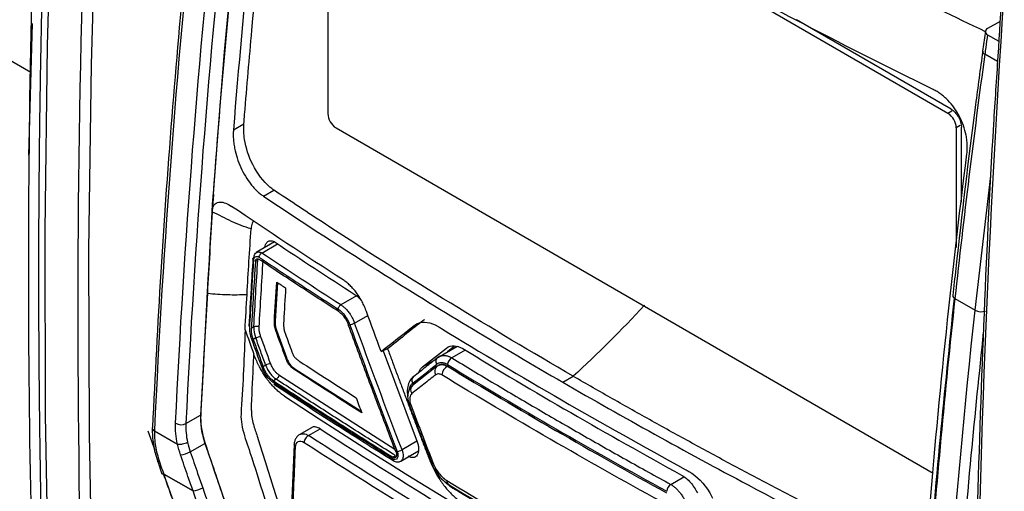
# Model space of a CAD drawing. Header units: millimetres. Extents: x -155 to 1130, y -373 to 1265.
# Tile 175 of 198: x 850 to 917, y 943 to 975. Entities that reach past the tile are written whole.
import ezdxf

# ---------------------------------------------------------------- set-up
doc = ezdxf.new("R2010")
doc.units = ezdxf.units.MM

msp = doc.modelspace()

# ---------------------------------------------------------------- linework, layer by layer
at = {"color": 8, "linetype": 'Continuous', "lineweight": 25}
for p, q in [((850.323, 971.279), (808.282, 995.549)), ((916.313, 972.02), (915.444, 972.522)), ((913.202, 968.643), (912.931, 968.486)), ((913.767, 967.662), (913.496, 967.506)), ((914.785, 955.065), (915.862, 964.222)), ((866.088, 958.966), (867.17, 959.59)), ((872.548, 956.036), (871.492, 955.428)), ((872.427, 954.188), (873.333, 954.71)), ((879.98, 952.349), (879.059, 951.819)), ((877.072, 951.199), (877.83, 951.636)), ((867.264, 950.649), (875.177, 945.591)), ((876.68, 946.129), (875.663, 945.543)), ((894.007, 943.19), (894.909, 943.709))]:
    msp.add_line(p, q, dxfattribs=at)
at = {"color": 7, "linetype": 'Continuous', "lineweight": 25}
for p, q in [((870.617, 992.26), (870.595, 968.469)), ((912.931, 968.486), (871.183, 992.587)), ((850.41, 974.608), (850.175, 965.625)), ((913.143, 968.772), (902.59, 974.864)), ((916.491, 974.757), (915.632, 974.262)), ((915.488, 974.08), (915.299, 972.722)), ((915.626, 973.851), (916.403, 973.403)), ((864.154, 967.369), (864.867, 967.78)), ((871.16, 967.489), (911.925, 943.956)), ((913.496, 967.506), (913.488, 959.334)), ((913.845, 962.432), (913.849, 967.547)), ((866.207, 962.839), (866.919, 963.249)), ((862.76, 963.005), (862.795, 962.985)), ((862.688, 961.972), (862.723, 961.952)), ((862.686, 961.781), (862.721, 961.761)), ((866.96, 959.721), (865.709, 959.001)), ((865.818, 958.484), (865.653, 958.389)), ((867.163, 956.953), (867, 954.322)), ((913.407, 955.861), (914.785, 955.065)), ((865.381, 953.839), (865.546, 953.933)), ((867, 954.322), (866.949, 954.292)), ((865.68, 953.179), (865.506, 953.079)), ((867.101, 953.703), (867.05, 953.673)), ((867.101, 953.703), (867.777, 951.847)), ((878.104, 951.851), (879.409, 952.603)), ((879.454, 952.602), (878.328, 951.953)), ((879.244, 952.609), (878.764, 952.232)), ((867.777, 951.847), (867.724, 951.816)), ((874.368, 952.306), (876.695, 946.088)), ((878.237, 951.929), (878.048, 951.808)), ((866.181, 951.221), (866.354, 951.321)), ((878.025, 951.228), (876.386, 949.939)), ((878.078, 951.262), (878.025, 951.229)), ((868.357, 951.064), (868.3, 951.031)), ((868.357, 951.064), (872.871, 948.179)), ((886.64, 950.153), (887.35, 950.561)), ((867.074, 950.364), (866.888, 950.254)), ((876.113, 948.738), (876.156, 948.614)), ((860.91, 947.331), (861.91, 947.907)), ((858.619, 947.064), (858.618, 947.028)), ((869.477, 947.055), (868.642, 946.574)), ((858.319, 946.841), (858.788, 945.532)), ((858.764, 946.838), (860.338, 945.93)), ((869.284, 946.522), (870.078, 946.98)), ((860.338, 945.93), (860.338, 945.93)), ((861.206, 945.406), (862.207, 945.982)), ((868.297, 945.901), (868.091, 940.851)), ((875.037, 945.046), (875.223, 945.154)), ((875.575, 944.777), (876.791, 945.477)), ((858.99, 944.745), (859.277, 943.917)), ((877.663, 944.672), (877.664, 944.67)), ((859.277, 943.917), (859.277, 943.916)), ((859.396, 943.898), (861.397, 942.743)), ((861.397, 942.742), (859.396, 943.897)), ((878.829, 943.197), (878.821, 943.202))]:
    msp.add_line(p, q, dxfattribs=at)
at = {"color": 7, "linetype": 'Continuous', "lineweight": 25, "flags": 128}
for points in [[(851.984, 923.23), (851.561, 935.526), (851.333, 947.942), (851.302, 960.474), (851.468, 973.118), (851.83, 985.871), (852.388, 998.727), (853.143, 1011.682), (854.094, 1024.733)], [(857.017, 1022.828), (856.114, 1010.376), (855.359, 997.42), (854.8, 984.564), (854.438, 971.812), (854.272, 959.167), (854.303, 946.635), (854.531, 934.219), (854.741, 927.396)], [(866.937, 1002.155), (866.257, 997.197), (865.622, 992.255), (865.032, 987.332), (864.487, 982.427), (863.987, 977.541), (863.533, 972.675), (863.124, 967.829), (862.76, 963.005)], [(862.76, 963.005), (862.751, 962.876), (862.742, 962.747), (862.732, 962.618), (862.723, 962.489), (862.714, 962.36), (862.705, 962.231), (862.697, 962.102), (862.688, 961.972)], [(859.396, 943.897), (859.341, 943.894), (859.302, 943.899), (859.28, 943.911), (859.277, 943.916)]]:
    msp.add_lwpolyline(points, dxfattribs=at)
at = {"color": 8, "linetype": 'Continuous', "lineweight": 25, "flags": 128}
for points in [[(876.113, 948.738), (876.116, 948.731), (876.137, 948.717), (876.176, 948.71), (876.229, 948.708)], [(876.154, 948.613), (876.156, 948.61), (876.174, 948.607), (876.209, 948.611), (876.258, 948.621)], [(859.396, 943.898), (859.341, 943.895), (859.302, 943.9), (859.28, 943.911), (859.277, 943.917)]]:
    msp.add_lwpolyline(points, dxfattribs=at)
at = {"color": 8, "linetype": 'Continuous', "lineweight": 25}
for centre, radius, start, end in [((915.522, 972.732), 0.225, 181.74404, 249.59961), ((913.49, 956.076), 0.23, 182.69173, 248.78331), ((878.318, 950.917), 0.428, 133.30242, 215.75447), ((876.679, 949.627), 0.429, 133.13887, 215.59443), ((858.838, 947.047), 0.221, 184.56546, 250.51622), ((877.705, 944.804), 0.14, 252.97773, 296.48895), ((878.991, 943.409), 0.267, 171.07638, 230.72444), ((879.23, 943.084), 0.169, 190.8926, 237.05326)]:
    msp.add_arc(centre, radius, start, end, dxfattribs=at)
at = {"color": 7, "linetype": 'Continuous', "lineweight": 25}
for centre, radius, start, end in [((871.822, 968.524), 1.228, 182.54264, 237.38675), ((912.269, 967.452), 1.228, 2.54264, 57.38675), ((915.201, 955.837), 0.876, 241.69431, 289.21965), ((878.303, 951.581), 0.336, 126.18474, 216.04101), ((879.375, 951.299), 0.608, 121.28367, 174.3989), ((879.127, 950.585), 0.749, 118.46138, 174.70682), ((876.664, 950.29), 0.337, 126.04828, 215.86777), ((860.581, 948.071), 0.809, 242.20548, 293.9941), ((860.214, 947.383), 2.213, 278.64456, 296.63573), ((859.902, 943.876), 0.506, 177.60608, 177.66658), ((894.364, 942.665), 0.634, 124.22912, 174.9255), ((861.068, 944.899), 2.181, 278.6612, 296.93135), ((861.067, 944.907), 2.19, 278.65686, 296.85264), ((861.903, 942.722), 0.506, 177.60609, 177.66658)]:
    msp.add_arc(centre, radius, start, end, dxfattribs=at)
for points in [[(853.827, 1036.508), (851.617, 1012.243), (850.402, 988.426), (850.19, 965.175)], [(854.248, 921.899), (853.55, 938.244), (853.208, 971.513), (854.956, 1005.929), (856.356, 1023.427)], [(866.815, 993.088), (865.72, 984.428), (864.832, 975.85), (864.154, 967.369)], [(917.592, 988.076), (916.191, 970.579), (914.443, 936.163), (914.786, 902.896), (915.484, 886.551)], [(861.752, 985.681), (860.326, 972.547), (859.347, 959.606), (858.765, 946.868)], [(860.204, 947.355), (860.792, 959.679), (861.753, 972.191), (863.131, 984.885)], [(863.835, 984.829), (862.458, 972.146), (861.498, 959.644), (860.91, 947.331)], [(915.444, 972.522), (914.684, 966.936), (914.006, 961.382), (913.407, 955.861)], [(911.562, 940.005), (912.24, 948.486), (913.128, 957.064), (914.223, 965.724)], [(850.19, 965.175), (850.168, 962.714), (850.157, 960.259), (850.157, 957.811)], [(862.795, 962.985), (862.771, 962.64), (862.747, 962.296), (862.723, 961.952)], [(862.688, 961.972), (862.69, 961.911), (862.69, 961.847), (862.686, 961.781)], [(862.721, 961.761), (862.725, 961.826), (862.726, 961.89), (862.723, 961.952)], [(871.649, 957.127), (869.068, 958.78), (866.527, 960.454), (864.026, 962.147)], [(862.686, 961.781), (862.386, 956.792), (862.128, 952.167), (861.91, 947.907)], [(862.397, 956.223), (862.501, 958.043), (862.608, 959.872), (862.721, 961.761)], [(865.082, 956.139), (865.168, 957.63), (865.26, 959.124), (865.36, 960.621)], [(867.005, 959.698), (868.785, 958.508), (870.586, 957.329), (872.407, 956.159)], [(865.912, 953.913), (865.995, 955.426), (866.086, 956.941), (866.184, 958.461)], [(871.492, 955.428), (869.671, 956.597), (867.87, 957.777), (866.088, 958.966)], [(850.157, 957.811), (850.157, 946.448), (850.399, 935.225), (850.882, 924.154)], [(866.949, 954.292), (867, 955.19), (867.053, 956.089), (867.109, 956.989)], [(867.109, 956.989), (867.313, 956.854), (867.516, 956.719), (867.719, 956.584)], [(867.719, 956.584), (867.672, 955.827), (867.627, 955.072), (867.584, 954.317)], [(864.949, 953.73), (864.991, 954.532), (865.036, 955.335), (865.082, 956.139)], [(892.224, 955.41), (890.636, 953.701), (889.01, 952.083), (887.35, 950.561)], [(874.236, 952.247), (873.898, 953.16), (873.563, 954.074), (873.23, 954.989)], [(911.798, 916.249), (912.38, 928.988), (913.359, 941.931), (914.785, 955.065)], [(865.41, 953.081), (865.307, 953.369), (865.257, 953.666), (865.272, 953.927)], [(865.546, 953.933), (865.536, 953.702), (865.583, 953.437), (865.68, 953.179)], [(872.097, 954.073), (873.152, 951.179), (874.232, 948.295), (875.335, 945.423)], [(875.663, 945.543), (874.56, 948.414), (873.481, 951.295), (872.427, 954.188)], [(874.236, 952.247), (874.981, 952.835), (875.731, 953.425), (876.486, 954.019)], [(864.949, 953.73), (865.147, 953.179), (865.346, 952.628), (865.545, 952.078)], [(866.687, 951.437), (866.461, 952.055), (866.237, 952.674), (866.013, 953.294)], [(867.724, 951.816), (867.498, 952.435), (867.273, 953.054), (867.05, 953.673)], [(867.702, 953.443), (867.848, 953.04), (867.995, 952.637), (868.142, 952.235)], [(866.085, 951.222), (865.859, 951.841), (865.634, 952.461), (865.41, 953.081)], [(877.072, 951.199), (877.615, 951.627), (878.161, 952.057), (878.71, 952.488)], [(879.803, 952.451), (884.659, 949.502), (889.642, 946.626), (894.751, 943.822)], [(868.685, 951.576), (869.959, 950.745), (871.241, 949.918), (872.534, 949.097)], [(876.391, 950.093), (876.935, 950.522), (877.482, 950.952), (878.031, 951.383)], [(878.77, 951.358), (883.631, 948.406), (888.618, 945.527), (893.732, 942.721)], [(872.914, 948.065), (871.362, 949.046), (869.824, 950.035), (868.3, 951.031)], [(893.347, 942.014), (888.234, 944.821), (883.243, 947.702), (878.381, 950.654)], [(875.026, 944.935), (872.266, 946.651), (869.548, 948.388), (866.872, 950.147)], [(867.632, 949.215), (880.27, 940.902), (893.842, 933.068), (908.244, 925.771)], [(872.534, 949.097), (872.66, 948.753), (872.787, 948.408), (872.914, 948.065)], [(865.38, 948.234), (865.37, 947.94), (865.43, 947.609), (865.52, 947.28)], [(860.338, 945.93), (860.227, 946.428), (860.182, 946.904), (860.204, 947.355)], [(860.91, 947.331), (860.889, 946.929), (860.927, 946.505), (861.023, 946.06)], [(878.761, 940.564), (875.548, 942.522), (872.389, 944.508), (869.284, 946.522)], [(870.078, 946.98), (873.182, 944.965), (876.341, 942.978), (879.553, 941.02)], [(860.547, 945.196), (860.462, 945.441), (860.393, 945.686), (860.338, 945.93)], [(861.023, 946.06), (861.071, 945.842), (861.132, 945.624), (861.206, 945.406)], [(868.185, 940.697), (868.254, 942.37), (868.321, 944.045), (868.39, 945.717)], [(868.985, 946.058), (872.093, 944.042), (875.255, 942.053), (878.471, 940.094)], [(875.254, 945.387), (875.279, 945.321), (875.292, 945.252), (875.289, 945.192)], [(875.663, 945.543), (875.72, 945.402), (875.75, 945.256), (875.745, 945.128)], [(875.024, 944.924), (875.025, 944.928), (875.025, 944.931), (875.026, 944.935)], [(878.726, 943.45), (883.118, 940.802), (887.609, 938.209), (892.197, 935.674)]]:
    msp.add_open_spline(points, degree=3, dxfattribs=at)
for points, knots in [([(853.654, 1025.676), (853.59, 1024.875), (853.462, 1023.274), (853.279, 1020.876), (853.103, 1018.481), (852.933, 1016.089), (852.769, 1013.701), (852.612, 1011.316), (852.462, 1008.935), (852.319, 1006.557), (852.182, 1004.183), (852.052, 1001.812), (851.929, 999.444), (851.812, 997.08), (851.702, 994.719), (851.599, 992.362), (851.502, 990.008), (851.412, 987.657), (851.329, 985.31), (851.252, 982.966), (851.182, 980.626), (851.119, 978.289), (851.062, 975.955), (851.012, 973.625), (850.969, 971.299), (850.932, 968.975), (850.902, 966.656), (850.879, 964.339), (850.862, 962.026), (850.852, 959.716), (850.85, 958.18), (850.85, 957.411)], [0, 0, 0, 0, 0.0345067, 0.0690083, 0.1035051, 0.1379975, 0.172486, 0.2069708, 0.2414525, 0.2759312, 0.3104075, 0.3448818, 0.3793543, 0.4138254, 0.4482957, 0.4827653, 0.5172348, 0.5517044, 0.5861746, 0.6206458, 0.6551183, 0.6895925, 0.7240688, 0.7585476, 0.7930292, 0.8275141, 0.8620025, 0.896495, 0.9309918, 0.9654933, 1, 1, 1, 1]), ([(862.795, 962.985), (863.079, 966.994), (863.776, 975.464), (865.153, 988.514), (866.328, 997.581), (866.972, 1002.135)], [0, 0, 0, 0, 0.2270884, 0.4770884, 0.7270884, 0.7270884, 0.7270884, 0.7270884]), ([(864.873, 967.776), (864.884, 967.992), (865.062, 970.115), (865.599, 976.489), (866.444, 984.637), (867.24, 991.122), (867.507, 993.285), (867.54, 993.497)], [0.3515546, 0.3515546, 0.3515546, 0.3515546, 0.3589463, 0.4254874, 0.5733642, 0.6399419, 0.6473367, 0.6473367, 0.6473367, 0.6473367]), ([(917.449, 988.295), (917.272, 986.064), (916.85, 980.735), (916.525, 975.453), (916.337, 972.382)], [0, 0, 0, 0, 0.418559, 1, 1, 1, 1]), ([(861.624, 985.89), (861.401, 983.845), (860.782, 978.165), (859.96, 968.746), (859.16, 957.838), (858.8, 950.593), (858.625, 947.072)], [0, 0, 0, 0, 0.1556885, 0.4324672, 0.7241547, 1, 1, 1, 1]), ([(911.926, 970.113), (908.729, 971.673), (901.182, 975.486), (893.917, 979.48), (889.785, 981.865), (889.785, 981.866)], [0.0709066, 0.0709066, 0.0709066, 0.0709066, 0.25, 0.5, 0.500022, 0.500022, 0.500022, 0.500022]), ([(915.632, 974.262), (915.538, 974.208), (915.483, 974.133), (915.48, 973.982), (915.532, 973.906), (915.626, 973.851)], [0, 0, 0, 0, 0.5, 0.5, 1, 1, 1, 1]), ([(915.626, 973.851), (915.586, 973.56), (915.546, 973.269), (915.506, 972.977), (915.485, 972.825), (915.465, 972.674), (915.444, 972.522)], [0, 0, 0, 0, 0.001, 0.001, 0.001, 0.001521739, 0.001521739, 0.001521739, 0.001521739]), ([(915.304, 972.724), (915.138, 971.506), (914.462, 966.541), (913.796, 960.992), (913.329, 956.677), (913.262, 956.065)], [0, 0, 0, 0, 0.218179, 0.88903, 1, 1, 1, 1]), ([(916.337, 972.382), (916.234, 970.836), (915.823, 964.666), (915.331, 953.984), (914.866, 940.343), (914.634, 926.827), (914.644, 913.45), (914.746, 904.276), (914.903, 899.598), (914.913, 899.295)], [0, 0, 0, 0, 0.0618364, 0.2468961, 0.4319563, 0.6170169, 0.8020779, 0.9871392, 1, 1, 1, 1]), ([(914.223, 965.724), (914.23, 965.782), (914.243, 965.898), (914.252, 966.076), (914.252, 966.257), (914.245, 966.439), (914.228, 966.623), (914.203, 966.81), (914.142, 967.153), (914.006, 967.655), (913.728, 968.288), (913.368, 968.876), (913.006, 969.306), (912.692, 969.604), (912.445, 969.803), (912.19, 969.976), (912.015, 970.067), (911.926, 970.113)], [0, 0, 0, 0, 0.036193, 0.072076, 0.107759, 0.143356, 0.178978, 0.214741, 0.250755, 0.375656, 0.500256, 0.625076, 0.749837, 0.812611, 0.87481, 0.937064, 1, 1, 1, 1]), ([(913.143, 968.772), (913.328, 968.665), (913.512, 968.471), (913.773, 968.017), (913.849, 967.761), (913.849, 967.547)], [0, 0, 0, 0, 0.5, 0.5, 1, 1, 1, 1]), ([(864.154, 967.369), (864.15, 967.312), (864.143, 967.198), (864.14, 967.023), (864.145, 966.845), (864.157, 966.663), (864.176, 966.479), (864.203, 966.292), (864.264, 965.948), (864.394, 965.442), (864.644, 964.795), (864.962, 964.187), (865.277, 963.732), (865.549, 963.41), (865.762, 963.192), (865.982, 962.999), (866.132, 962.893), (866.207, 962.839)], [0, 0, 0, 0, 0.036062, 0.071854, 0.107489, 0.143079, 0.178739, 0.214583, 0.250723, 0.375444, 0.500215, 0.625071, 0.749835, 0.812747, 0.875004, 0.937217, 1, 1, 1, 1]), ([(866.92, 963.253), (866.825, 963.318), (866.277, 963.709), (865.781, 964.378), (865.2, 965.535), (865.008, 966.131), (864.854, 967.082), (864.855, 967.434), (864.873, 967.776), (864.873, 967.776)], [0.64733674, 0.64733674, 0.64733674, 0.64733674, 0.65166476, 0.67236806, 0.67236806, 0.69049425, 0.69049425, 0.70219771, 0.70219946, 0.70219946, 0.70219946, 0.70219946]), ([(887.35, 950.561), (881.714, 953.842), (874.944, 957.94), (868.365, 962.291), (867.05, 963.162), (866.92, 963.253)], [0.7021995, 0.7021995, 0.7021995, 0.7021995, 0.9404274, 0.9940428, 1, 1, 1, 1]), ([(866.207, 962.839), (868.93, 961.02), (875.587, 956.707), (882.511, 952.537), (886.64, 950.153)], [0.500022, 0.500022, 0.500022, 0.500022, 0.678322, 0.9283, 0.9283, 0.9283, 0.9283]), ([(862.723, 961.952), (862.74, 962.031), (862.765, 962.101), (862.829, 962.224), (862.869, 962.276), (863.005, 962.4), (863.12, 962.438), (863.364, 962.445), (863.496, 962.415), (863.759, 962.311), (863.893, 962.237), (864.026, 962.147)], [0, 0, 0, 0, 0.125, 0.125, 0.25, 0.25, 0.5, 0.5, 0.75, 0.75, 1, 1, 1, 1]), ([(865.36, 960.621), (865.13, 960.684), (864.903, 960.756), (864.459, 960.925), (864.24, 961.018), (863.808, 961.223), (863.592, 961.331), (863.162, 961.552), (862.943, 961.659), (862.721, 961.761)], [0, 0, 0, 0, 0.25, 0.25, 0.5, 0.5, 0.75, 0.75, 1, 1, 1, 1]), ([(865.516, 961.166), (865.462, 961.055), (865.385, 960.897), (865.365, 960.685), (865.36, 960.622)], [0, 0, 0, 0, 0.700386, 1, 1, 1, 1]), ([(866.307, 959.345), (866.318, 959.415), (866.342, 959.574), (866.464, 959.737), (866.641, 959.819), (866.832, 959.798), (866.955, 959.727), (867.005, 959.698)], [0, 0, 0, 0, 0.174784, 0.399881, 0.624263, 0.848303, 1, 1, 1, 1]), ([(865.485, 958.601), (865.441, 957.905), (865.344, 956.366), (865.257, 954.833), (865.209, 953.993)], [0, 0, 0, 0, 0.452479, 1, 1, 1, 1]), ([(865.272, 953.927), (865.29, 954.243), (865.332, 955.001), (865.403, 956.203), (865.476, 957.404), (865.524, 958.164), (865.544, 958.479)], [0, 0, 0, 0, 0.209174, 0.500001, 0.792573, 1, 1, 1, 1]), ([(865.483, 958.573), (865.483, 958.573), (865.478, 958.59), (865.5, 958.623), (865.538, 958.647), (865.556, 958.659)], [0, 0, 0, 0, 0.000314, 0.518087, 1, 1, 1, 1]), ([(865.544, 958.479), (865.552, 958.59), (865.594, 958.676), (865.724, 958.752), (865.812, 958.741), (865.898, 958.684)], [0, 0, 0, 0, 0.5, 0.5, 1, 1, 1, 1]), ([(865.546, 953.933), (865.589, 954.69), (865.675, 956.205), (865.77, 957.724), (865.818, 958.484)], [0, 0, 0, 0, 0.4999533, 1, 1, 1, 1]), ([(865.556, 958.659), (865.56, 958.701), (865.567, 958.783), (865.617, 958.91), (865.669, 958.998), (865.723, 959.009), (865.724, 959.009)], [0, 0, 0, 0, 0.261572, 0.515573, 0.998792, 1, 1, 1, 1]), ([(865.653, 958.389), (865.655, 958.406), (865.659, 958.44), (865.673, 958.483), (865.693, 958.518), (865.718, 958.545), (865.749, 958.563), (865.784, 958.571), (865.822, 958.568), (865.861, 958.557), (865.888, 958.541), (865.901, 958.533)], [0, 0, 0, 0, 0.1119, 0.223532, 0.334927, 0.446115, 0.557125, 0.667988, 0.778735, 0.889395, 1, 1, 1, 1]), ([(866.088, 958.966), (866.076, 958.96), (866.054, 958.947), (866.024, 958.923), (866, 958.9), (865.982, 958.879), (865.97, 958.863), (865.963, 958.853), (865.942, 958.822), (865.912, 958.764), (865.903, 958.71), (865.898, 958.684)], [0, 0, 0, 0, 0.1248373, 0.2360934, 0.3300574, 0.4043994, 0.457912, 0.4901088, 0.5008586, 0.7593593, 1, 1, 1, 1]), ([(865.898, 958.684), (866.28, 958.43), (867.173, 957.836), (868.61, 956.89), (870.031, 955.964), (870.941, 955.379), (871.306, 955.144)], [0, 0, 0, 0, 0.213949, 0.499998, 0.799417, 1, 1, 1, 1]), ([(871.306, 954.995), (870.851, 955.288), (869.942, 955.873), (868.588, 956.756), (867.24, 957.642), (866.348, 958.236), (865.901, 958.533)], [0, 0, 0, 0, 0.249982, 0.499972, 0.749976, 1, 1, 1, 1]), ([(865.653, 958.389), (865.605, 957.629), (865.51, 956.11), (865.424, 954.596), (865.381, 953.839)], [0, 0, 0, 0, 0.500123, 1, 1, 1, 1]), ([(850.85, 957.411), (850.851, 956.601), (850.852, 954.982), (850.864, 952.558), (850.882, 950.138), (850.908, 947.723), (850.941, 945.312), (850.982, 942.906), (851.031, 940.504), (851.086, 938.107), (851.15, 935.713), (851.22, 933.325), (851.298, 930.941), (851.384, 928.561), (851.476, 926.185), (851.544, 924.605), (851.578, 923.815)], [0, 0, 0, 0, 0.07144, 0.142875, 0.214305, 0.285732, 0.357156, 0.428578, 0.5, 0.571422, 0.642844, 0.714268, 0.785695, 0.857125, 0.92856, 1, 1, 1, 1]), ([(873.23, 954.989), (873.209, 955.045), (873.167, 955.158), (873.096, 955.324), (873.02, 955.486), (872.939, 955.645), (872.852, 955.8), (872.76, 955.952), (872.663, 956.1), (872.527, 956.29), (872.349, 956.513), (872.124, 956.751), (871.891, 956.96), (871.73, 957.071), (871.649, 957.127)], [0, 0, 0, 0, 0.062972, 0.125357, 0.187384, 0.249281, 0.311283, 0.373618, 0.436516, 0.500195, 0.626124, 0.750228, 0.874267, 1, 1, 1, 1]), ([(901.582, 905.724), (901.534, 905.702), (901.317, 905.607), (900.853, 905.616), (900, 905.84), (898.463, 906.84), (893.66, 909.496), (886.453, 913.753), (878.902, 918.076), (874.344, 920.727), (872.151, 921.971), (870.937, 922.718), (870.149, 923.705), (869.668, 924.485), (869.187, 925.615), (868.554, 927.597), (866.858, 932.368), (865.226, 937.192), (863.752, 941.509), (863.12, 943.368), (862.489, 945.222), (861.859, 947.101), (861.995, 948.701), (862.133, 951.717), (862.28, 954.226), (862.397, 956.223)], [0, 0, 0, 0, 0.003253, 0.014515, 0.0258, 0.048741, 0.094726, 0.278664, 0.426734, 0.491885, 0.51748, 0.542657, 0.553917, 0.565228, 0.576619, 0.59945, 0.644311, 0.767609, 0.792017, 0.81666, 0.841612, 0.866576, 0.889371, 0.911944, 1, 1, 1, 1]), ([(862.397, 956.223), (862.619, 956.203), (862.841, 956.183), (863.288, 956.151), (863.512, 956.139), (863.961, 956.125), (864.186, 956.123), (864.635, 956.128), (864.859, 956.134), (865.084, 956.14)], [0, 0, 0, 0, 0.25, 0.25, 0.5, 0.5, 0.75, 0.75, 1, 1, 1, 1]), ([(872.407, 956.159), (872.561, 956.053), (872.745, 955.926), (872.893, 955.712), (872.916, 955.678)], [0, 0, 0, 0, 0.840685, 1, 1, 1, 1]), ([(910.479, 918.716), (910.811, 924.664), (911.322, 933.821), (912.373, 946.257), (913.042, 952.715), (913.371, 955.89)], [0, 0, 0, 0, 0.485197, 0.746904, 1, 1, 1, 1]), ([(913.407, 955.861), (912.717, 949.515), (912.133, 943.213), (911.161, 930.701), (910.773, 924.493), (910.479, 918.331)], [0, 0, 0, 0, 0.5, 0.5, 1, 1, 1, 1]), ([(871.306, 955.144), (871.307, 955.156), (871.31, 955.182), (871.321, 955.217), (871.338, 955.26), (871.369, 955.317), (871.424, 955.385), (871.47, 955.414), (871.492, 955.428)], [0, 0, 0, 0, 0.11737, 0.241132, 0.317543, 0.500728, 0.759307, 1, 1, 1, 1]), ([(871.306, 955.144), (871.466, 955.041), (871.625, 954.887), (871.898, 954.517), (872.015, 954.299), (872.097, 954.073)], [0, 0, 0, 0, 0.5, 0.5, 1, 1, 1, 1]), ([(871.492, 955.428), (871.521, 955.409), (871.58, 955.37), (871.669, 955.301), (871.759, 955.221), (871.85, 955.131), (871.941, 955.029), (872.03, 954.918), (872.122, 954.789), (872.221, 954.629), (872.331, 954.426), (872.393, 954.272), (872.427, 954.188)], [0, 0, 0, 0, 0.076464, 0.155668, 0.237613, 0.3223, 0.409731, 0.499906, 0.589188, 0.702308, 0.839251, 1, 1, 1, 1]), ([(871.306, 954.995), (871.333, 954.977), (871.387, 954.94), (871.469, 954.872), (871.552, 954.793), (871.636, 954.702), (871.721, 954.594), (871.816, 954.455), (871.923, 954.267), (871.984, 954.116), (872.018, 954.032)], [0, 0, 0, 0, 0.092217, 0.188328, 0.288336, 0.392243, 0.500052, 0.624863, 0.791534, 1, 1, 1, 1]), ([(877.196, 954.429), (877.125, 954.379), (877.059, 954.321), (876.214, 953.656), (875.443, 953.049), (874.677, 952.444)], [0, 0, 0, 0, 0.010653, 0.010653, 0.1315586, 0.1315586, 0.1315586, 0.1315586]), ([(865.211, 954.021), (865.213, 954.003), (865.217, 953.969), (865.254, 953.941), (865.272, 953.927)], [0, 0, 0, 0, 0.515972, 1, 1, 1, 1]), ([(865.506, 953.079), (865.494, 953.115), (865.47, 953.184), (865.441, 953.286), (865.419, 953.38), (865.396, 953.507), (865.378, 953.662), (865.378, 953.782), (865.381, 953.839), (865.381, 953.839)], [0, 0, 0, 0, 0.1385628, 0.2681156, 0.3886582, 0.5001904, 0.7581349, 0.9991351, 1, 1, 1, 1]), ([(865.912, 953.913), (865.872, 953.939), (865.804, 953.962), (865.659, 953.97), (865.589, 953.955), (865.546, 953.933)], [0, 0, 0, 0, 0.5, 0.5, 1, 1, 1, 1]), ([(866.013, 953.294), (866.001, 953.329), (865.977, 953.4), (865.949, 953.506), (865.928, 953.611), (865.915, 953.714), (865.909, 953.816), (865.911, 953.881), (865.912, 953.913)], [0, 0, 0, 0, 0.168683, 0.334253, 0.498423, 0.662951, 0.829583, 1, 1, 1, 1]), ([(867.05, 953.673), (867.012, 953.779), (866.983, 953.886), (866.949, 954.097), (866.943, 954.197), (866.949, 954.292)], [0, 0, 0, 0, 0.5, 0.5, 1, 1, 1, 1]), ([(867, 954.322), (866.997, 954.268), (866.997, 954.211), (867.001, 954.153), (867.005, 954.099), (867.012, 954.043), (867.023, 953.987), (867.04, 953.893), (867.067, 953.796), (867.101, 953.703)], [0, 0, 0, 0, 0.284605, 0.284605, 0.284605, 0.551626, 0.551626, 0.551626, 1, 1, 1, 1]), ([(867.584, 954.317), (867.576, 954.181), (867.569, 954.043), (867.595, 953.824), (867.609, 953.749), (867.649, 953.595), (867.675, 953.519), (867.702, 953.443)], [0, 0, 0, 0, 0.5, 0.5, 0.75, 0.75, 1, 1, 1, 1]), ([(875.254, 945.387), (875.033, 945.963), (874.592, 947.115), (873.938, 948.844), (873.291, 950.573), (872.651, 952.302), (872.229, 953.456), (872.018, 954.032)], [0, 0, 0, 0, 0.200605, 0.400903, 0.6009, 0.800597, 1, 1, 1, 1]), ([(872.097, 954.073), (872.132, 954.081), (872.19, 954.098), (872.318, 954.143), (872.384, 954.169), (872.427, 954.188)], [0, 0, 0, 0, 0.5, 0.5, 1, 1, 1, 1]), ([(876.486, 954.019), (876.553, 954.072), (877.006, 954.351), (877.612, 954.257), (878.121, 953.962)], [0.1209056, 0.1209056, 0.1209056, 0.1209056, 0.13155891, 0.18875625, 0.18875625, 0.18875625, 0.18875625]), ([(878.121, 953.962), (878.199, 953.917), (878.276, 953.867), (883.743, 950.527), (889.294, 947.322), (895.08, 944.166), (895.162, 944.124), (895.244, 944.077)], [0.1887562, 0.1887562, 0.1887562, 0.1887562, 0.1974872, 0.1974872, 0.8025154, 0.8025154, 0.8112462, 0.8112462, 0.8112462, 0.8112462]), ([(864.949, 953.73), (864.884, 951.912), (864.811, 949.868), (864.642, 947.651), (864.843, 946.633), (865.471, 944.87), (867.167, 939.297), (868.976, 933.733), (870.669, 928.713), (871.034, 927.439), (871.541, 926.491), (872.16, 925.652), (874.206, 924.322), (878.937, 921.465), (886.213, 917.118), (893.327, 913.124), (897.757, 910.696), (899.683, 909.671), (900.666, 909.119), (901.539, 908.739), (902.195, 908.794), (902.8, 909.099), (903.279, 909.889), (905.13, 912.228), (907.317, 915.212), (909.516, 918.07), (910.316, 919.126), (910.501, 919.363), (910.52, 919.389)], [0, 0, 0, 0, 0.06894, 0.077529, 0.08601, 0.103243, 0.137712, 0.275586, 0.292821, 0.310008, 0.318494, 0.326939, 0.343905, 0.412842, 0.550698, 0.676148, 0.731351, 0.74581, 0.760269, 0.774525, 0.782978, 0.791434, 0.808616, 0.825851, 0.93684, 0.985675, 0.998466, 1, 1, 1, 1]), ([(865.68, 953.179), (865.724, 953.198), (865.79, 953.224), (865.921, 953.269), (865.979, 953.286), (866.013, 953.294)], [0, 0, 0, 0, 0.5, 0.5, 1, 1, 1, 1]), ([(866.354, 951.321), (866.241, 951.63), (866.016, 952.249), (865.792, 952.869), (865.68, 953.179)], [0, 0, 0, 0, 0.500161, 1, 1, 1, 1]), ([(865.506, 953.079), (865.618, 952.769), (865.842, 952.149), (866.068, 951.53), (866.181, 951.221)], [0, 0, 0, 0, 0.499847, 1, 1, 1, 1]), ([(874.236, 952.247), (874.257, 952.258), (874.302, 952.28), (874.363, 952.308), (874.421, 952.334), (874.492, 952.367), (874.577, 952.402), (874.643, 952.43), (874.677, 952.444)], [0, 0, 0, 0, 0.119329, 0.24262, 0.369579, 0.499727, 0.743962, 1, 1, 1, 1]), ([(874.677, 952.444), (874.729, 952.306), (874.831, 952.03), (874.984, 951.617), (875.137, 951.205), (875.29, 950.795), (875.443, 950.386), (875.596, 949.978), (875.749, 949.572), (875.901, 949.167), (876.054, 948.763), (876.206, 948.361), (876.358, 947.96), (876.51, 947.56), (876.662, 947.162), (876.814, 946.765), (876.965, 946.369), (877.117, 945.975), (877.268, 945.581), (877.42, 945.19), (877.569, 944.8), (877.731, 944.416), (877.917, 944.045), (878.122, 943.69), (878.344, 943.354), (878.582, 943.039), (878.832, 942.747), (879.094, 942.481), (879.364, 942.242), (879.641, 942.034), (879.922, 941.858), (880.203, 941.69), (880.484, 941.521), (880.764, 941.352), (881.044, 941.185), (881.323, 941.018), (881.601, 940.852), (881.879, 940.686), (882.156, 940.521), (882.433, 940.357), (882.709, 940.194), (882.984, 940.031), (883.258, 939.869), (883.532, 939.707), (883.806, 939.547), (884.078, 939.386), (884.35, 939.227), (884.622, 939.068), (884.892, 938.91), (885.162, 938.752), (885.432, 938.596), (885.701, 938.439), (885.969, 938.284), (886.236, 938.129), (886.503, 937.975), (886.769, 937.821), (887.034, 937.668), (887.299, 937.516), (887.563, 937.364), (887.826, 937.213), (888.089, 937.063), (888.351, 936.913), (888.612, 936.764), (888.873, 936.616), (889.132, 936.468), (889.392, 936.321), (889.65, 936.175), (889.908, 936.029), (890.165, 935.884), (890.421, 935.739), (890.677, 935.595), (890.932, 935.452), (891.186, 935.309), (891.44, 935.167), (891.692, 935.026), (891.945, 934.885), (892.196, 934.745), (892.447, 934.605), (892.696, 934.466), (892.946, 934.328), (893.194, 934.191), (893.442, 934.053), (893.688, 933.92), (893.933, 933.808), (894.175, 933.723), (894.412, 933.663), (894.644, 933.628), (894.869, 933.616), (895.086, 933.629), (895.294, 933.666), (895.492, 933.726), (895.678, 933.809), (895.853, 933.915), (896.014, 934.043), (896.163, 934.19), (896.309, 934.34), (896.455, 934.489), (896.601, 934.638), (896.747, 934.786), (896.892, 934.934), (897.036, 935.081), (897.18, 935.228), (897.324, 935.374), (897.467, 935.52), (897.61, 935.665), (897.753, 935.81), (897.895, 935.954), (898.036, 936.098), (898.177, 936.241), (898.318, 936.384), (898.458, 936.526), (898.598, 936.668), (898.738, 936.809), (898.876, 936.95), (899.015, 937.09), (899.153, 937.229), (899.291, 937.369), (899.428, 937.507), (899.564, 937.645), (899.701, 937.783), (899.791, 937.874), (899.837, 937.92)], [0, 0, 0, 0, 0.010142, 0.020255, 0.030339, 0.040394, 0.050419, 0.060415, 0.070382, 0.08032, 0.090229, 0.100109, 0.10996, 0.119781, 0.129574, 0.139337, 0.149072, 0.158777, 0.168453, 0.1781, 0.187715, 0.197252, 0.206704, 0.216094, 0.225437, 0.234743, 0.244024, 0.253288, 0.262549, 0.271822, 0.281124, 0.290422, 0.29969, 0.308929, 0.318139, 0.32732, 0.336472, 0.345594, 0.354687, 0.363751, 0.372786, 0.381791, 0.390768, 0.399715, 0.408633, 0.417522, 0.426381, 0.435212, 0.444013, 0.452785, 0.461528, 0.470242, 0.478927, 0.487582, 0.496209, 0.504806, 0.513374, 0.521913, 0.530423, 0.538904, 0.547355, 0.555778, 0.564171, 0.572535, 0.58087, 0.589176, 0.597453, 0.605701, 0.61392, 0.622109, 0.63027, 0.638401, 0.646503, 0.654577, 0.662621, 0.670636, 0.678622, 0.686579, 0.694506, 0.702405, 0.710275, 0.718115, 0.725914, 0.733643, 0.741309, 0.748923, 0.756494, 0.764029, 0.771534, 0.779012, 0.78647, 0.793914, 0.80135, 0.808789, 0.816236, 0.823668, 0.831072, 0.838446, 0.845791, 0.853106, 0.860393, 0.86765, 0.874878, 0.882077, 0.889247, 0.896387, 0.903499, 0.910581, 0.917634, 0.924658, 0.931653, 0.938619, 0.945556, 0.952463, 0.959341, 0.966191, 0.973011, 0.979802, 0.986564, 0.993296, 1, 1, 1, 1]), ([(878.71, 952.488), (878.851, 952.599), (879.027, 952.644), (879.399, 952.632), (879.602, 952.574), (879.803, 952.451)], [0, 0, 0, 0, 0.5, 0.5, 1, 1, 1, 1]), ([(865.38, 948.234), (865.422, 949.216), (865.476, 950.487), (865.541, 951.764), (865.555, 952.055)], [0, 0, 0, 0, 0.772192, 1, 1, 1, 1]), ([(865.934, 951.201), (865.904, 951.258), (865.846, 951.371), (865.763, 951.545), (865.685, 951.72), (865.612, 951.898), (865.568, 952.018), (865.545, 952.078)], [0, 0, 0, 0, 0.200474, 0.400254, 0.599797, 0.79956, 1, 1, 1, 1]), ([(868.3, 951.031), (868.24, 951.07), (868.182, 951.113), (868.067, 951.215), (868.01, 951.275), (867.909, 951.412), (867.864, 951.49), (867.787, 951.65), (867.755, 951.733), (867.724, 951.816)], [0, 0, 0, 0, 0.25, 0.25, 0.5, 0.5, 0.75, 0.75, 1, 1, 1, 1]), ([(867.777, 951.847), (867.82, 951.729), (867.869, 951.609), (867.931, 951.5), (867.978, 951.417), (868.035, 951.339), (868.096, 951.275), (868.178, 951.188), (868.268, 951.121), (868.357, 951.064)], [0, 0, 0, 0, 0.354997, 0.354997, 0.354997, 0.627865, 0.627865, 0.627865, 1, 1, 1, 1]), ([(868.142, 952.235), (868.17, 952.159), (868.2, 952.085), (868.274, 951.944), (868.32, 951.878), (868.419, 951.77), (868.472, 951.726), (868.578, 951.646), (868.632, 951.611), (868.685, 951.576)], [0, 0, 0, 0, 0.25, 0.25, 0.5, 0.5, 0.75, 0.75, 1, 1, 1, 1]), ([(876.466, 950.562), (876.738, 950.777), (877.282, 951.206), (877.831, 951.636), (878.104, 951.851)], [0, 0, 0, 0, 0.500659, 1, 1, 1, 1]), ([(878.104, 951.851), (878.123, 951.865), (878.161, 951.893), (878.222, 951.924), (878.287, 951.949), (878.356, 951.967), (878.427, 951.978), (878.5, 951.983), (878.575, 951.981), (878.651, 951.972), (878.728, 951.957), (878.78, 951.942), (878.806, 951.934)], [0, 0, 0, 0, 0.099632, 0.199842, 0.300499, 0.401425, 0.502408, 0.603216, 0.703609, 0.803351, 0.902216, 1, 1, 1, 1]), ([(879.059, 951.819), (879.546, 951.524), (880.518, 950.935), (881.987, 950.057), (883.463, 949.183), (884.946, 948.314), (886.437, 947.449), (887.936, 946.588), (889.442, 945.732), (890.956, 944.88), (892.477, 944.032), (893.497, 943.47), (894.007, 943.19)], [0, 0, 0, 0, 0.100015, 0.20002, 0.300018, 0.40001, 0.5, 0.59999, 0.699982, 0.79998, 0.899985, 1, 1, 1, 1]), ([(867.008, 949.727), (866.968, 949.767), (866.887, 949.848), (866.769, 949.978), (866.654, 950.113), (866.541, 950.254), (866.406, 950.433), (866.253, 950.654), (866.086, 950.921), (865.985, 951.107), (865.934, 951.201)], [0, 0, 0, 0, 0.100157, 0.199984, 0.299709, 0.399564, 0.499778, 0.66668, 0.833066, 1, 1, 1, 1]), ([(866.872, 950.147), (866.713, 950.251), (866.556, 950.406), (866.284, 950.777), (866.168, 950.995), (866.085, 951.222)], [0, 0, 0, 0, 0.5, 0.5, 1, 1, 1, 1]), ([(866.888, 950.254), (866.862, 950.272), (866.81, 950.308), (866.73, 950.375), (866.647, 950.454), (866.563, 950.548), (866.466, 950.671), (866.363, 950.828), (866.26, 951.019), (866.207, 951.153), (866.181, 951.221)], [0, 0, 0, 0, 0.089123, 0.183736, 0.28384, 0.389438, 0.500528, 0.666994, 0.833485, 1, 1, 1, 1]), ([(866.687, 951.437), (866.654, 951.429), (866.595, 951.412), (866.465, 951.367), (866.398, 951.34), (866.354, 951.321)], [0, 0, 0, 0, 0.5, 0.5, 1, 1, 1, 1]), ([(866.354, 951.321), (866.392, 951.221), (866.461, 951.072), (866.571, 950.887), (866.661, 950.758), (866.757, 950.639), (866.893, 950.497), (867.001, 950.41), (867.074, 950.364)], [0, 0, 0, 0, 0.000263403, 0.000395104, 0.000526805, 0.000658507, 0.000790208, 0.001053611, 0.001053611, 0.001053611, 0.001053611]), ([(867.264, 950.649), (867.24, 950.666), (867.192, 950.699), (867.123, 950.759), (867.056, 950.824), (866.992, 950.897), (866.917, 950.993), (866.835, 951.117), (866.752, 951.272), (866.709, 951.382), (866.687, 951.437)], [0, 0, 0, 0, 0.102915, 0.203652, 0.303083, 0.402113, 0.501662, 0.66763, 0.832321, 1, 1, 1, 1]), ([(876.816, 950.838), (876.82, 950.855), (876.863, 951.024), (876.973, 951.116), (877.072, 951.199)], [0, 0, 0, 0, 0.103013, 1, 1, 1, 1]), ([(878.77, 951.358), (878.748, 951.371), (878.704, 951.397), (878.636, 951.427), (878.557, 951.454), (878.468, 951.475), (878.371, 951.485), (878.277, 951.482), (878.188, 951.464), (878.104, 951.434), (878.055, 951.4), (878.031, 951.383)], [0, 0, 0, 0, 0.080844, 0.163876, 0.24962, 0.374061, 0.499976, 0.625729, 0.749975, 0.877604, 1, 1, 1, 1]), ([(878.078, 951.262), (878.114, 951.291), (878.156, 951.312), (878.242, 951.343), (878.288, 951.352), (878.432, 951.364), (878.535, 951.346), (878.64, 951.305)], [0, 0, 0, 0, 0.25, 0.25, 0.5, 0.5, 1, 1, 1, 1]), ([(878.646, 951.308), (878.627, 951.315), (878.585, 951.33), (878.518, 951.348), (878.442, 951.361), (878.358, 951.363), (878.268, 951.351), (878.173, 951.324), (878.116, 951.286), (878.086, 951.266)], [0, 0, 0, 0, 0.0910736, 0.1995974, 0.3249439, 0.4672772, 0.6277524, 0.805075, 1, 1, 1, 1]), ([(878.646, 951.306), (878.667, 951.297), (878.708, 951.279), (878.749, 951.255), (878.77, 951.244)], [0, 0, 0, 0, 0.507931, 1, 1, 1, 1]), ([(878.77, 951.244), (881.198, 949.769), (886.118, 946.856), (891.164, 944.016), (893.717, 942.614)], [0.399117, 0.399117, 0.399117, 0.399117, 1.531224, 2.663, 2.663, 2.663, 2.663]), ([(867.264, 950.649), (867.262, 950.637), (867.26, 950.611), (867.248, 950.576), (867.231, 950.533), (867.2, 950.475), (867.144, 950.407), (867.097, 950.378), (867.074, 950.364)], [0, 0, 0, 0, 0.117187, 0.240742, 0.316076, 0.500591, 0.759428, 1, 1, 1, 1]), ([(876.409, 950.518), (876.33, 950.436), (876.162, 950.26), (876.032, 949.85), (875.994, 949.472), (876.053, 949.246), (876.064, 949.205)], [0, 0, 0, 0, 0.274294, 0.582144, 0.92382, 1, 1, 1, 1]), ([(877.971, 950.668), (877.834, 950.56), (877.696, 950.452), (877.559, 950.344), (877.422, 950.236), (877.285, 950.129), (877.149, 950.021), (876.875, 949.806), (876.602, 949.592), (876.33, 949.377)], [0, 0, 0, 0, 0.000853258, 0.000853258, 0.000853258, 0.001706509, 0.001706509, 0.001706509, 0.003412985, 0.003412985, 0.003412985, 0.003412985]), ([(878.381, 950.654), (878.343, 950.677), (878.305, 950.692), (878.231, 950.715), (878.195, 950.721), (878.125, 950.723), (878.091, 950.719), (878.028, 950.701), (877.998, 950.688), (877.971, 950.668)], [0, 0, 0, 0, 0.25, 0.25, 0.5, 0.5, 0.75, 0.75, 1, 1, 1, 1]), ([(909.377, 938.742), (908.903, 938.979), (907.956, 939.452), (906.543, 940.167), (905.136, 940.885), (903.734, 941.607), (902.339, 942.332), (900.949, 943.061), (899.565, 943.793), (898.186, 944.529), (896.814, 945.269), (895.447, 946.012), (894.087, 946.759), (892.732, 947.51), (891.383, 948.264), (890.04, 949.022), (888.702, 949.783), (887.807, 950.297), (887.357, 950.557), (887.35, 950.561)], [0, 0, 0, 0, 0.0624586, 0.1249081, 0.1873499, 0.2497851, 0.3122152, 0.3746414, 0.4370651, 0.4994875, 0.5619099, 0.6243336, 0.6867601, 0.7491904, 0.811626, 0.8740682, 0.9365182, 0.9989774, 1, 1, 1, 1]), ([(866.888, 950.254), (867.334, 949.962), (868.228, 949.376), (869.577, 948.502), (870.932, 947.632), (872.293, 946.766), (873.661, 945.903), (874.578, 945.331), (875.037, 945.046)], [0, 0, 0, 0, 0.1667948, 0.3335336, 0.50022, 0.6668575, 0.8334496, 1, 1, 1, 1]), ([(866.92, 950.023), (868.229, 949.168), (870.933, 947.403), (873.699, 945.672), (875.126, 944.779)], [0, 0, 0, 0, 0.484376, 1, 1, 1, 1]), ([(867.632, 949.215), (867.59, 949.244), (867.505, 949.301), (867.379, 949.397), (867.254, 949.499), (867.13, 949.608), (867.049, 949.687), (867.008, 949.727)], [0, 0, 0, 0, 0.200388, 0.400117, 0.599653, 0.79946, 1, 1, 1, 1]), ([(875.223, 945.154), (874.764, 945.44), (873.846, 946.012), (872.478, 946.875), (871.116, 947.742), (869.762, 948.612), (868.413, 949.485), (867.521, 950.071), (867.074, 950.364)], [0, 0, 0, 0, 0.166668, 0.333331, 0.499992, 0.666654, 0.833323, 1, 1, 1, 1]), ([(876.385, 949.938), (876.385, 949.938), (876.307, 949.877), (876.143, 949.679), (876.047, 949.35), (876.039, 949.025), (876.098, 948.816), (876.119, 948.74)], [0, 0, 0, 0, 0.000009, 0.282039, 0.528195, 0.826701, 1, 1, 1, 1]), ([(886.64, 950.153), (886.641, 950.152), (890.771, 947.768), (898.011, 943.762), (905.498, 939.912), (908.665, 938.332)], [0.0708633, 0.0708633, 0.0708633, 0.0708633, 0.0708854, 0.3208854, 0.500022, 0.500022, 0.500022, 0.500022]), ([(876.33, 949.377), (876.259, 949.321), (876.211, 949.225), (876.175, 948.99), (876.188, 948.85), (876.229, 948.708)], [0, 0, 0, 0, 0.5, 0.5, 1, 1, 1, 1]), ([(876.155, 948.613), (876.217, 948.449), (876.713, 947.131), (877.225, 945.822), (877.674, 944.677)], [0, 0, 0, 0, 0.125032, 1, 1, 1, 1]), ([(876.229, 948.708), (876.233, 948.693), (876.238, 948.679), (876.243, 948.664), (876.245, 948.657), (876.248, 948.65), (876.25, 948.642), (876.253, 948.635), (876.256, 948.628), (876.258, 948.621)], [0, 0, 0, 0, 0.00004659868, 0.00004659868, 0.00004659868, 0.00006989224, 0.00006989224, 0.00006989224, 0.00009318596, 0.00009318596, 0.00009318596, 0.00009318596]), ([(876.258, 948.621), (876.383, 948.292), (876.508, 947.963), (876.633, 947.634), (876.758, 947.305), (876.883, 946.976), (877.009, 946.648), (877.135, 946.319), (877.261, 945.991), (877.387, 945.662), (877.514, 945.334), (877.64, 945.006), (877.767, 944.678)], [0, 0, 0, 0, 0.001060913, 0.001060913, 0.001060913, 0.002121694, 0.002121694, 0.002121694, 0.003182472, 0.003182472, 0.003182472, 0.004242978, 0.004242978, 0.004242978, 0.004242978]), ([(861.91, 947.907), (861.894, 947.607), (861.912, 947.296), (861.987, 946.811), (862.02, 946.645), (862.102, 946.314), (862.151, 946.148), (862.207, 945.982)], [0, 0, 0, 0, 0.5, 0.5, 0.75, 0.75, 1, 1, 1, 1]), ([(858.765, 946.868), (858.759, 946.872), (858.733, 946.887), (858.678, 946.928), (858.623, 946.994), (858.623, 947.049), (858.623, 947.072)], [0, 0, 0, 0, 0.068102, 0.269343, 0.678179, 1, 1, 1, 1]), ([(865.52, 947.28), (865.595, 947.01), (865.69, 946.741), (867.717, 940.314), (869.7, 934.174), (871.717, 928.051)], [0.0778268, 0.0778268, 0.0778268, 0.0778268, 0.086131, 0.086131, 0.2761058, 0.2761058, 0.2761058, 0.2761058]), ([(870.078, 946.98), (869.985, 947.027), (869.799, 947.122), (869.59, 947.127), (869.506, 947.059), (869.485, 947.042)], [0, 0, 0, 0, 0.4298, 0.859633, 1, 1, 1, 1]), ([(858.618, 947.029), (858.618, 947.023), (858.609, 946.675), (858.651, 945.914), (858.855, 945.138), (858.988, 944.747), (858.989, 944.745)], [0, 0, 0, 0, 0.008347, 0.494284, 0.99723, 1, 1, 1, 1]), ([(858.764, 946.838), (858.758, 946.507), (858.774, 946.163), (858.889, 945.452), (858.987, 945.086), (859.109, 944.724)], [0, 0, 0, 0, 0.5, 0.5, 1, 1, 1, 1]), ([(858.765, 946.868), (858.765, 946.858), (858.765, 946.848), (858.764, 946.838), (858.764, 946.838), (858.764, 946.838), (858.764, 946.838)], [0, 0, 0, 0, 0.00003532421, 0.00003532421, 0.00003532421, 0.00003538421, 0.00003538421, 0.00003538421, 0.00003538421]), ([(868.682, 946.597), (868.626, 946.559), (868.515, 946.483), (868.394, 946.305), (868.311, 946.095), (868.296, 945.937), (868.289, 945.859)], [0, 0, 0, 0, 0.25723, 0.51053, 0.759431, 1, 1, 1, 1]), ([(869.284, 946.522), (869.25, 946.505), (869.213, 946.479), (869.141, 946.412), (869.107, 946.371), (869.049, 946.282), (869.026, 946.233), (868.995, 946.141), (868.987, 946.097), (868.985, 946.058)], [0, 0, 0, 0, 0.25, 0.25, 0.5, 0.5, 0.75, 0.75, 1, 1, 1, 1]), ([(860.338, 945.93), (860.381, 945.924), (860.432, 945.922), (860.517, 945.926), (860.545, 945.929), (860.612, 945.937), (860.644, 945.942), (860.74, 945.96), (860.8, 945.975), (860.916, 946.012), (860.972, 946.034), (861.023, 946.06)], [0, 0, 0, 0, 0.25, 0.25, 0.375, 0.375, 0.5, 0.5, 0.75, 0.75, 1, 1, 1, 1]), ([(862.207, 945.982), (863.38, 942.538), (864.562, 939.098), (866.955, 932.234), (868.165, 928.808), (869.398, 925.395)], [0, 0, 0, 0, 0.5, 0.5, 1, 1, 1, 1]), ([(868.39, 945.717), (868.398, 945.902), (868.467, 946.047), (868.687, 946.173), (868.837, 946.155), (868.985, 946.058)], [0, 0, 0, 0, 0.5, 0.5, 1, 1, 1, 1]), ([(876.695, 946.088), (876.728, 946.002), (876.753, 945.917), (876.787, 945.748), (876.796, 945.664), (876.797, 945.43), (876.763, 945.29), (876.636, 945.09), (876.543, 945.029), (876.324, 945.001), (876.199, 945.035), (876.074, 945.113)], [0, 0, 0, 0, 0.125, 0.125, 0.25, 0.25, 0.5, 0.5, 0.75, 0.75, 1, 1, 1, 1]), ([(861.397, 942.743), (861.282, 943.073), (861.167, 943.403), (861.053, 943.733), (860.884, 944.221), (860.715, 944.708), (860.547, 945.196)], [0.000000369, 0.000000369, 0.000000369, 0.000000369, 0.001067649, 0.001067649, 0.001067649, 0.002642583, 0.002642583, 0.002642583, 0.002642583]), ([(861.206, 945.406), (861.374, 944.918), (861.543, 944.431), (861.712, 943.944), (861.827, 943.614), (861.941, 943.284), (862.056, 942.954)], [0, 0, 0, 0, 0.00157398, 0.00157398, 0.00157398, 0.002640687, 0.002640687, 0.002640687, 0.002640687]), ([(875.335, 945.423), (875.368, 945.339), (875.385, 945.251), (875.386, 945.094), (875.37, 945.025), (875.306, 944.925), (875.26, 944.894), (875.151, 944.88), (875.088, 944.896), (875.026, 944.935)], [0, 0, 0, 0, 0.25, 0.25, 0.5, 0.5, 0.75, 0.75, 1, 1, 1, 1]), ([(875.289, 945.192), (875.287, 945.176), (875.285, 945.145), (875.273, 945.104), (875.255, 945.07), (875.233, 945.043), (875.206, 945.024), (875.176, 945.013), (875.143, 945.01), (875.108, 945.014), (875.073, 945.025), (875.049, 945.039), (875.037, 945.046)], [0, 0, 0, 0, 0.105265, 0.2093387, 0.3122285, 0.4139422, 0.5144879, 0.613874, 0.7121091, 0.8092022, 0.9051626, 1, 1, 1, 1]), ([(875.335, 945.423), (875.37, 945.431), (875.427, 945.449), (875.555, 945.496), (875.62, 945.523), (875.663, 945.543)], [0, 0, 0, 0, 0.5, 0.5, 1, 1, 1, 1]), ([(859.109, 944.724), (859.142, 944.629), (859.175, 944.534), (859.208, 944.439), (859.271, 944.259), (859.333, 944.078), (859.396, 943.898)], [0, 0, 0, 0, 0.0003069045, 0.0003069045, 0.0003069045, 0.0008904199, 0.0008904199, 0.0008904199, 0.0008904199]), ([(875.075, 944.811), (875.068, 944.816), (875.053, 944.827), (875.031, 944.862), (875.027, 944.9), (875.024, 944.924)], [0, 0, 0, 0, 0.234223, 0.501493, 1, 1, 1, 1]), ([(875.075, 944.81), (875.116, 944.788), (875.199, 944.744), (875.332, 944.719), (875.461, 944.726), (875.535, 944.759), (875.573, 944.775)], [0, 0, 0, 0, 0.243454, 0.493464, 0.746817, 1, 1, 1, 1]), ([(877.674, 944.674), (877.711, 944.56), (877.757, 944.418), (877.841, 944.298), (877.858, 944.274)], [0, 0, 0, 0, 0.800756, 1, 1, 1, 1]), ([(877.767, 944.678), (877.818, 944.547), (877.879, 944.42), (878.016, 944.178), (878.093, 944.06), (878.341, 943.744), (878.531, 943.568), (878.726, 943.45)], [0, 0, 0, 0, 0.25, 0.25, 0.5, 0.5, 1, 1, 1, 1]), ([(859.358, 943.942), (859.764, 942.812), (861.755, 937.274), (864.067, 930.569), (866.084, 925.051), (866.493, 923.931)], [0, 0, 0, 0, 0.169551, 0.831434, 1, 1, 1, 1]), ([(859.396, 943.897), (859.981, 942.223), (860.566, 940.55), (861.748, 937.209), (862.344, 935.541), (863.542, 932.209), (864.146, 930.545), (865.361, 927.222), (865.973, 925.563), (866.588, 923.905)], [0, 0, 0, 0, 0.25, 0.25, 0.5, 0.5, 0.75, 0.75, 1, 1, 1, 1]), ([(877.858, 944.274), (877.981, 944.071), (878.223, 943.669), (878.601, 943.336), (878.793, 943.221), (878.823, 943.204)], [0, 0, 0, 0, 0.465136, 0.918386, 1, 1, 1, 1]), ([(894.751, 943.822), (894.963, 943.706), (895.168, 943.529), (895.534, 943.115), (895.7, 942.872), (895.824, 942.608)], [0, 0, 0, 0, 0.5, 0.5, 1, 1, 1, 1]), ([(895.244, 944.077), (895.782, 943.767), (896.39, 943.16), (896.801, 942.383), (896.86, 942.258)], [0.81124619, 0.81124619, 0.81124619, 0.81124619, 0.86844303, 0.87909618, 0.87909618, 0.87909618, 0.87909618]), ([(878.616, 943.364), (878.643, 943.334), (878.805, 943.154), (878.987, 943.038), (879.138, 942.942)], [0, 0, 0, 0, 0.167986, 1, 1, 1, 1]), ([(878.829, 943.197), (878.849, 943.185), (881.408, 941.618), (885.534, 939.199), (889.752, 936.863), (891.298, 936.007)], [0, 0, 0, 0, 0.004972, 0.635445, 1, 1, 1, 1]), ([(894.007, 943.19), (894.036, 943.173), (894.094, 943.139), (894.18, 943.078), (894.267, 943.009), (894.354, 942.934), (894.439, 942.851), (894.522, 942.762), (894.603, 942.667), (894.681, 942.567), (894.756, 942.462), (894.825, 942.354), (894.89, 942.243), (894.929, 942.166), (894.948, 942.128)], [0, 0, 0, 0, 0.078693, 0.1587944, 0.2402165, 0.3228179, 0.4064134, 0.4907859, 0.5756964, 0.660896, 0.746138, 0.8311923, 0.9158613, 1, 1, 1, 1]), ([(867.876, 924.675), (866.768, 927.672), (865.676, 930.676), (864.056, 935.193), (863.519, 936.7), (862.453, 939.719), (861.924, 941.23), (861.397, 942.742)], [0, 0, 0, 0, 0.5, 0.5, 0.75, 0.75, 1, 1, 1, 1]), ([(862.056, 942.954), (862.584, 941.443), (863.112, 939.932), (864.179, 936.916), (864.716, 935.409), (866.336, 930.895), (867.428, 927.892), (868.535, 924.898)], [0, 0, 0, 0, 0.25, 0.25, 0.5, 0.5, 1, 1, 1, 1]), ([(879.138, 942.942), (881.277, 941.666), (885.693, 939.031), (890.256, 936.481), (892.608, 935.166)], [0, 0, 0, 0, 0.484377, 1, 1, 1, 1])]:
    msp.add_open_spline(points, degree=3, knots=knots, dxfattribs=at)
at = {"color": 8, "linetype": 'Continuous', "lineweight": 25}
for points, knots in [([(915.484, 974.05), (911.346, 976.062), (902.737, 980.248), (890.393, 987.083), (878.26, 994.392), (870.734, 999.554), (866.972, 1002.135)], [0, 0, 0, 0, 0.235838, 0.490559, 0.745279, 1, 1, 1, 1]), ([(865.544, 958.479), (865.527, 958.493), (865.49, 958.522), (865.486, 958.556), (865.483, 958.573)], [0, 0, 0, 0, 0.4821875, 1, 1, 1, 1]), ([(865.724, 959.009), (865.776, 959.027), (865.856, 959.055), (865.986, 959.023), (866.054, 958.985), (866.088, 958.966)], [0, 0, 0, 0, 0.484234, 0.738587, 1, 1, 1, 1]), ([(915.344, 953.566), (915.054, 950.764), (914.423, 944.68), (913.654, 935.402), (912.98, 925.746), (912.662, 919.386), (912.504, 916.224)], [0, 0, 0, 0, 0.22209, 0.482393, 0.742695, 1, 1, 1, 1]), ([(878.806, 951.934), (878.834, 951.924), (878.891, 951.905), (878.975, 951.866), (879.031, 951.834), (879.059, 951.819)], [0, 0, 0, 0, 0.338951, 0.672406, 1, 1, 1, 1]), ([(876.17, 949.673), (876.183, 949.741), (876.219, 949.923), (876.325, 950.028), (876.391, 950.093)], [0, 0, 0, 0, 0.372205, 1, 1, 1, 1]), ([(868.675, 946.593), (868.761, 946.623), (868.893, 946.669), (869.11, 946.617), (869.225, 946.554), (869.284, 946.522)], [0, 0, 0, 0, 0.480112, 0.73542, 1, 1, 1, 1]), ([(868.296, 945.87), (868.299, 945.842), (868.304, 945.787), (868.361, 945.74), (868.39, 945.717)], [0, 0, 0, 0, 0.500871, 1, 1, 1, 1]), ([(875.745, 945.128), (875.741, 945.087), (875.734, 945.005), (875.687, 944.869), (875.618, 944.813), (875.573, 944.776)], [0, 0, 0, 0, 0.257628, 0.511723, 1, 1, 1, 1]), ([(859.109, 944.724), (859.101, 944.723), (859.076, 944.721), (859.028, 944.722), (858.99, 944.729), (858.993, 944.744), (858.994, 944.747)], [0, 0, 0, 0, 0.118254, 0.368623, 0.873179, 1, 1, 1, 1])]:
    msp.add_open_spline(points, degree=3, knots=knots, dxfattribs=at)

doc.saveas('drawing.dxf')
